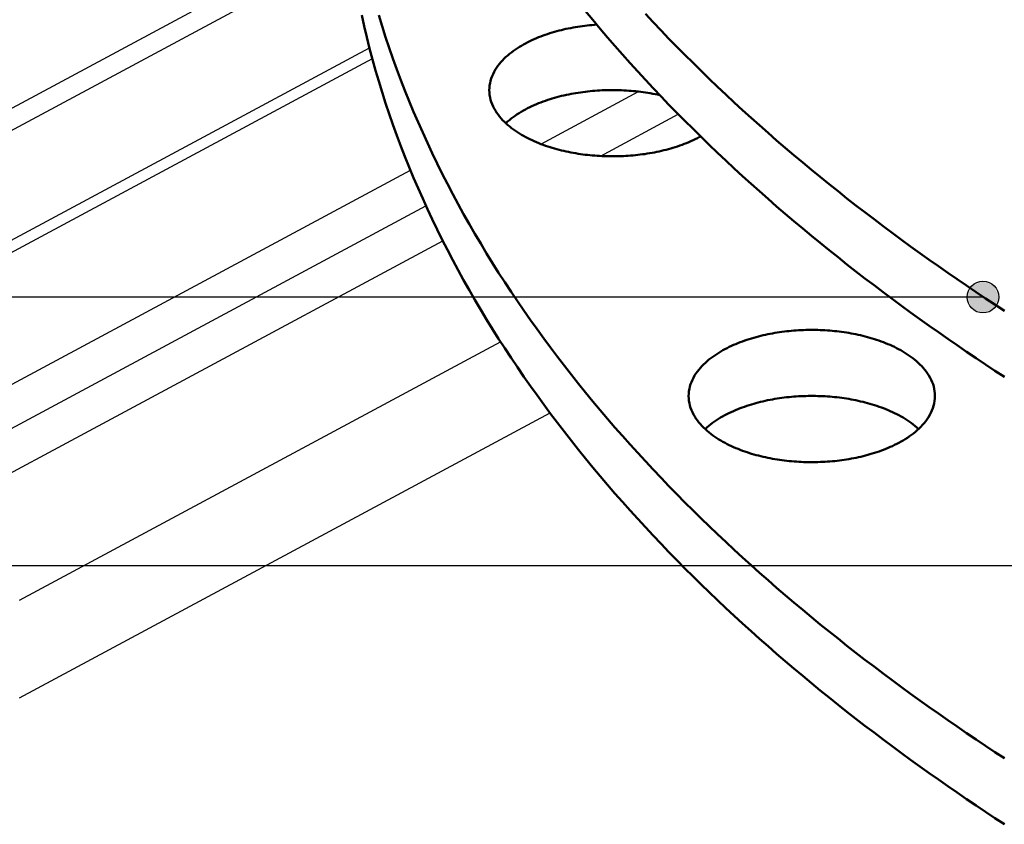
# Model space of a CAD drawing. Header units: millimetres. Extents: x 0 to 841, y 0 to 594.
# Tile 3 of 36: x 173 to 223, y 312 to 352. Entities that reach past the tile are written whole.
import ezdxf

# ---------------------------------------------------------------- set-up
doc = ezdxf.new("R2010")
doc.units = ezdxf.units.MM
for name, color, linetype, lineweight in [('ACH', 7, 'CONTINUOUS', 13), ('COTA', 7, 'CONTINUOUS', 25), ('FINA', 7, 'CONTINUOUS', 25), ('VIS', 7, 'CONTINUOUS', 50)]:
    doc.layers.add(name, color=color, linetype=linetype, lineweight=lineweight)

msp = doc.modelspace()

# ---------------------------------------------------------------- hatches: boundary and pattern name
at = {"layer": 'ACH'}
h = msp.add_hatch(color=7, dxfattribs=at)
h.dxf.hatch_style = 1
h.paths.add_polyline_path([(222.715, 338.462), (222.48, 339.028), (221.915, 339.262), (221.349, 339.028), (221.115, 338.462), (221.349, 337.897), (221.915, 337.662), (222.48, 337.897)])

# ---------------------------------------------------------------- linework, layer by layer
at = {"layer": 'COTA'}
for p, q in [((221.915, 338.462), (122.645, 338.462)), ((289.584, 324.93), (97.44, 324.93))]:
    msp.add_line(p, q, dxfattribs=at)
msp.add_circle((221.915, 338.462), 0.8, dxfattribs=at)
at = {"layer": 'FINA'}
for points in [[(135.528, 327.844), (189.923, 357.048)], [(135.528, 326.736), (190.052, 356.01)], [(201.915, 352.85), (202.28, 352.407), (202.648, 351.968), (203.019, 351.531), (203.394, 351.097), (203.773, 350.666), (204.154, 350.238), (204.539, 349.813), (204.927, 349.391), (205.319, 348.972), (205.713, 348.556), (206.111, 348.142), (206.511, 347.732), (206.914, 347.324), (207.321, 346.92), (207.73, 346.518), (208.142, 346.119), (208.556, 345.722), (208.973, 345.329), (209.393, 344.938), (209.816, 344.551), (210.241, 344.166), (210.668, 343.783), (211.098, 343.404), (211.53, 343.027), (211.965, 342.653), (212.401, 342.281), (212.841, 341.912), (213.282, 341.546), (213.725, 341.183), (214.171, 340.822), (214.619, 340.464), (215.069, 340.108), (215.52, 339.755), (215.974, 339.404), (216.43, 339.056), (216.888, 338.711), (217.347, 338.368), (217.809, 338.027), (218.272, 337.689), (218.737, 337.354), (219.204, 337.021), (219.672, 336.69), (220.143, 336.362), (220.615, 336.036), (221.088, 335.713), (221.563, 335.392), (222.04, 335.073), (222.518, 334.757), (222.998, 334.443)], [(190.648, 352.65), (190.774, 352.091), (190.907, 351.533), (191.047, 350.977), (191.194, 350.422), (191.349, 349.87), (191.51, 349.32), (191.678, 348.772), (191.852, 348.225), (192.034, 347.681), (192.222, 347.14), (192.416, 346.6), (192.617, 346.063), (192.825, 345.529), (193.038, 344.996), (193.258, 344.467), (193.484, 343.94), (193.716, 343.415), (193.953, 342.893), (194.197, 342.374), (194.446, 341.858), (194.701, 341.344), (194.961, 340.833), (195.227, 340.325), (195.498, 339.82), (195.775, 339.317), (196.056, 338.818), (196.343, 338.321), (196.635, 337.827), (196.931, 337.337), (197.233, 336.849), (197.539, 336.364), (197.85, 335.882), (198.166, 335.403), (198.486, 334.927), (198.81, 334.455), (199.139, 333.985), (199.472, 333.518), (199.809, 333.054), (200.15, 332.593), (200.495, 332.135), (200.845, 331.681), (201.198, 331.229), (201.555, 330.78), (201.915, 330.334), (202.28, 329.891), (202.648, 329.452), (203.019, 329.015), (203.394, 328.581), (203.773, 328.15), (204.154, 327.722), (204.539, 327.297), (204.927, 326.875), (205.319, 326.456), (205.713, 326.04), (206.111, 325.626), (206.511, 325.216), (206.914, 324.808), (207.321, 324.403), (207.73, 324.002), (208.142, 323.603), (208.556, 323.206), (208.973, 322.813), (209.393, 322.422), (209.816, 322.035), (210.241, 321.65), (210.668, 321.267), (211.098, 320.888), (211.53, 320.511), (211.965, 320.137), (212.401, 319.765), (212.841, 319.396), (213.282, 319.03), (213.725, 318.667), (214.171, 318.306), (214.619, 317.948), (215.069, 317.592), (215.52, 317.239), (215.974, 316.888), (216.43, 316.54), (216.888, 316.195), (217.347, 315.852), (217.809, 315.511), (218.272, 315.173), (218.737, 314.838), (219.204, 314.505), (219.672, 314.174), (220.143, 313.846), (220.615, 313.52), (221.088, 313.197), (221.563, 312.876), (222.04, 312.557), (222.518, 312.241), (222.998, 311.927)], [(191.51, 352.642), (191.678, 352.094), (191.852, 351.547), (192.034, 351.003), (192.222, 350.462), (192.416, 349.922), (192.617, 349.385), (192.825, 348.851), (193.038, 348.318), (193.258, 347.789), (193.484, 347.262), (193.716, 346.737), (193.953, 346.215), (194.197, 345.696), (194.446, 345.18), (194.701, 344.666), (194.961, 344.155), (195.227, 343.647), (195.498, 343.142), (195.775, 342.639), (196.056, 342.14), (196.343, 341.643), (196.635, 341.149), (196.931, 340.659), (197.233, 340.171), (197.539, 339.686), (197.85, 339.204), (198.166, 338.725), (198.486, 338.25), (198.81, 337.777), (199.139, 337.307), (199.472, 336.84), (199.809, 336.376), (200.15, 335.915), (200.495, 335.457), (200.845, 335.003), (201.198, 334.551), (201.555, 334.102), (201.915, 333.656), (202.28, 333.213), (202.648, 332.774), (203.019, 332.337), (203.394, 331.903), (203.773, 331.472), (204.154, 331.044), (204.539, 330.619), (204.927, 330.197), (205.319, 329.778), (205.713, 329.362), (206.111, 328.948), (206.511, 328.538), (206.914, 328.13), (207.321, 327.726), (207.73, 327.324), (208.142, 326.925), (208.556, 326.528), (208.973, 326.135), (209.393, 325.744), (209.816, 325.357), (210.241, 324.972), (210.668, 324.589), (211.098, 324.21), (211.53, 323.833), (211.965, 323.459), (212.401, 323.087), (212.841, 322.718), (213.282, 322.352), (213.725, 321.989), (214.171, 321.628), (214.619, 321.27), (215.069, 320.914), (215.52, 320.561), (215.974, 320.21), (216.43, 319.862), (216.888, 319.517), (217.347, 319.174), (217.809, 318.833), (218.272, 318.495), (218.737, 318.16), (219.204, 317.827), (219.672, 317.496), (220.143, 317.168), (220.615, 316.842), (221.088, 316.519), (221.563, 316.198), (222.04, 315.879), (222.518, 315.563), (222.998, 315.249)], [(204.927, 352.713), (205.319, 352.294), (205.713, 351.878), (206.111, 351.464), (206.511, 351.054), (206.914, 350.646), (207.321, 350.242), (207.73, 349.84), (208.142, 349.441), (208.556, 349.044), (208.973, 348.651), (209.393, 348.26), (209.816, 347.873), (210.241, 347.488), (210.668, 347.105), (211.098, 346.726), (211.53, 346.349), (211.965, 345.975), (212.401, 345.603), (212.841, 345.234), (213.282, 344.868), (213.725, 344.505), (214.171, 344.144), (214.619, 343.786), (215.069, 343.43), (215.52, 343.077), (215.974, 342.726), (216.43, 342.378), (216.888, 342.033), (217.347, 341.69), (217.809, 341.349), (218.272, 341.011), (218.737, 340.676), (219.204, 340.343), (219.672, 340.012), (220.143, 339.684), (220.615, 339.358), (221.088, 339.035), (221.563, 338.714), (222.04, 338.395), (222.518, 338.079), (222.998, 337.765)], [(197.07, 348.872), (197.074, 348.992), (197.087, 349.112), (197.107, 349.23), (197.134, 349.348), (197.169, 349.463), (197.211, 349.576), (197.259, 349.686), (197.313, 349.793), (197.372, 349.898), (197.437, 349.999), (197.506, 350.098), (197.58, 350.193), (197.657, 350.285), (197.738, 350.374), (197.822, 350.46), (197.909, 350.543), (197.999, 350.624), (198.091, 350.701), (198.185, 350.776), (198.282, 350.848), (198.38, 350.917), (198.48, 350.985), (198.581, 351.049), (198.684, 351.111), (198.788, 351.171), (198.894, 351.229), (199.001, 351.285), (199.108, 351.339), (199.217, 351.39), (199.327, 351.44), (199.437, 351.488), (199.548, 351.534), (199.66, 351.578), (199.773, 351.62), (199.886, 351.66), (200, 351.699), (200.115, 351.737), (200.23, 351.772), (200.345, 351.806), (200.461, 351.839), (200.577, 351.87), (200.694, 351.899), (200.811, 351.927), (200.928, 351.953), (201.046, 351.978), (201.164, 352.002), (201.282, 352.024), (201.401, 352.045), (201.519, 352.064), (201.638, 352.083), (201.758, 352.099), (201.877, 352.115), (201.996, 352.129), (202.116, 352.142), (202.236, 352.153), (202.356, 352.163), (202.476, 352.172)], [(135.528, 321.199), (191.04, 351.004)], [(156.926, 332.073), (191.183, 350.465)], [(207.651, 346.519), (207.545, 346.463), (207.437, 346.409), (207.328, 346.357), (207.218, 346.307), (207.107, 346.259), (206.996, 346.213), (206.884, 346.169), (206.771, 346.126), (206.657, 346.085), (206.543, 346.046), (206.428, 346.009), (206.313, 345.973), (206.197, 345.939), (206.081, 345.906), (205.965, 345.875), (205.848, 345.846), (205.73, 345.818), (205.613, 345.791), (205.495, 345.766), (205.376, 345.742), (205.258, 345.72), (205.139, 345.699), (205.02, 345.68), (204.9, 345.661), (204.781, 345.645), (204.661, 345.629), (204.542, 345.615), (204.422, 345.602), (204.301, 345.591), (204.181, 345.58), (204.061, 345.571), (203.941, 345.564), (203.82, 345.557), (203.7, 345.552), (203.579, 345.548), (203.458, 345.546), (203.338, 345.544), (203.217, 345.544), (203.096, 345.545), (202.976, 345.548), (202.855, 345.551), (202.735, 345.556), (202.614, 345.563), (202.494, 345.57), (202.373, 345.579), (202.253, 345.589), (202.133, 345.6), (202.013, 345.613), (201.893, 345.627), (201.774, 345.642), (201.654, 345.659), (201.535, 345.677), (201.416, 345.696), (201.297, 345.717), (201.178, 345.739), (201.06, 345.763), (200.942, 345.787), (200.824, 345.814), (200.707, 345.842), (200.59, 345.871), (200.473, 345.902), (200.357, 345.934), (200.241, 345.968), (200.126, 346.004), (200.011, 346.041), (199.897, 346.08), (199.783, 346.12), (199.67, 346.162), (199.558, 346.206), (199.446, 346.252), (199.335, 346.3), (199.225, 346.35), (199.116, 346.401), (199.008, 346.455), (198.901, 346.511), (198.795, 346.568), (198.691, 346.628), (198.587, 346.691), (198.486, 346.755), (198.385, 346.822), (198.287, 346.892), (198.19, 346.964), (198.095, 347.039), (198.003, 347.117), (197.913, 347.197), (197.826, 347.28), (197.741, 347.366), (197.66, 347.455), (197.582, 347.548), (197.508, 347.643), (197.439, 347.742), (197.374, 347.843), (197.314, 347.948), (197.26, 348.056), (197.211, 348.166), (197.169, 348.28), (197.134, 348.395), (197.107, 348.512), (197.087, 348.631), (197.074, 348.751), (197.07, 348.872)], [(197.898, 347.211), (197.988, 347.292), (198.081, 347.371), (198.176, 347.447), (198.273, 347.52), (198.372, 347.59), (198.473, 347.658), (198.575, 347.723), (198.679, 347.786), (198.784, 347.847), (198.891, 347.906), (198.998, 347.962), (199.107, 348.016), (199.217, 348.068), (199.328, 348.118), (199.439, 348.167), (199.552, 348.213), (199.665, 348.257), (199.778, 348.3), (199.893, 348.341), (200.008, 348.38), (200.124, 348.417), (200.24, 348.453), (200.356, 348.487), (200.473, 348.52), (200.591, 348.551), (200.709, 348.581), (200.827, 348.609), (200.946, 348.635), (201.065, 348.66), (201.184, 348.684), (201.303, 348.706), (201.423, 348.727), (201.543, 348.746), (201.663, 348.764), (201.783, 348.781), (201.904, 348.796), (202.025, 348.81), (202.146, 348.823), (202.267, 348.834), (202.388, 348.844), (202.509, 348.853), (202.63, 348.86), (202.752, 348.866), (202.873, 348.871), (202.994, 348.874), (203.116, 348.877), (203.238, 348.878), (203.359, 348.877), (203.481, 348.876), (203.602, 348.873), (203.723, 348.869), (203.845, 348.863), (203.966, 348.856), (204.087, 348.848), (204.209, 348.839), (204.33, 348.829), (204.451, 348.817), (204.571, 348.803), (204.692, 348.789), (204.813, 348.773), (204.933, 348.755), (205.053, 348.737), (205.173, 348.717), (205.292, 348.695), (205.412, 348.672), (205.531, 348.648), (205.65, 348.622)], [(199.669, 346.163), (204.584, 348.802)], [(202.671, 345.56), (206.582, 347.66)], [(207.701, 346.546), (207.693, 346.541), (207.685, 346.537), (207.676, 346.532), (207.668, 346.528), (207.66, 346.523), (207.651, 346.519)], [(163.113, 328.751), (193.098, 344.85)], [(163.113, 326.536), (193.879, 343.054)], [(167.238, 326.536), (194.726, 341.294)], [(207.102, 333.48), (207.106, 333.601), (207.118, 333.721), (207.138, 333.84), (207.165, 333.957), (207.2, 334.072), (207.242, 334.185), (207.29, 334.296), (207.345, 334.403), (207.404, 334.508), (207.469, 334.609), (207.539, 334.708), (207.612, 334.803), (207.69, 334.895), (207.771, 334.985), (207.855, 335.071), (207.942, 335.154), (208.032, 335.234), (208.125, 335.312), (208.219, 335.386), (208.316, 335.459), (208.414, 335.528), (208.514, 335.595), (208.616, 335.66), (208.719, 335.722), (208.824, 335.782), (208.929, 335.84), (209.036, 335.896), (209.144, 335.949), (209.253, 336.001), (209.363, 336.051), (209.473, 336.098), (209.585, 336.144), (209.697, 336.188), (209.81, 336.231), (209.923, 336.271), (210.037, 336.31), (210.152, 336.347), (210.267, 336.383), (210.383, 336.417), (210.499, 336.449), (210.615, 336.48), (210.732, 336.509), (210.85, 336.537), (210.967, 336.564), (211.085, 336.588), (211.203, 336.612), (211.322, 336.634), (211.44, 336.655), (211.559, 336.674), (211.678, 336.692), (211.798, 336.709), (211.917, 336.724), (212.037, 336.738), (212.157, 336.751), (212.277, 336.763), (212.397, 336.773), (212.517, 336.782), (212.637, 336.789), (212.758, 336.795), (212.878, 336.801), (212.999, 336.804), (213.119, 336.807), (213.24, 336.808), (213.36, 336.808), (213.481, 336.807), (213.601, 336.804), (213.722, 336.801), (213.842, 336.795), (213.962, 336.789), (214.083, 336.782), (214.203, 336.773), (214.323, 336.763), (214.443, 336.751), (214.563, 336.738), (214.682, 336.724), (214.802, 336.709), (214.921, 336.692), (215.04, 336.674), (215.159, 336.655), (215.278, 336.634), (215.397, 336.612), (215.515, 336.588), (215.633, 336.564), (215.75, 336.537), (215.867, 336.509), (215.984, 336.48), (216.101, 336.449), (216.217, 336.417), (216.333, 336.383), (216.448, 336.347), (216.562, 336.31), (216.676, 336.271), (216.79, 336.231), (216.903, 336.188), (217.015, 336.144), (217.126, 336.098), (217.237, 336.051), (217.347, 336.001), (217.456, 335.949), (217.564, 335.896), (217.67, 335.84), (217.776, 335.782), (217.881, 335.722), (217.984, 335.66), (218.086, 335.595), (218.186, 335.528), (218.284, 335.459), (218.381, 335.386), (218.475, 335.312), (218.567, 335.234), (218.657, 335.154), (218.744, 335.071), (218.829, 334.985), (218.91, 334.895), (218.987, 334.803), (219.061, 334.708), (219.13, 334.609), (219.195, 334.508), (219.255, 334.403), (219.309, 334.296), (219.358, 334.185), (219.399, 334.072), (219.434, 333.957), (219.462, 333.84), (219.482, 333.721), (219.494, 333.601), (219.498, 333.48)], [(173.426, 323.214), (197.636, 336.213)], [(217.683, 331.127), (217.576, 331.071), (217.468, 331.017), (217.359, 330.965), (217.249, 330.916), (217.138, 330.868), (217.027, 330.821), (216.915, 330.777), (216.802, 330.735), (216.688, 330.694), (216.574, 330.655), (216.459, 330.617), (216.344, 330.582), (216.228, 330.548), (216.112, 330.515), (215.996, 330.484), (215.879, 330.454), (215.761, 330.426), (215.644, 330.4), (215.526, 330.375), (215.407, 330.351), (215.289, 330.329), (215.17, 330.308), (215.051, 330.288), (214.932, 330.27), (214.812, 330.253), (214.693, 330.238), (214.573, 330.224), (214.453, 330.211), (214.333, 330.199), (214.212, 330.189), (214.092, 330.18), (213.972, 330.172), (213.851, 330.166), (213.731, 330.161), (213.61, 330.157), (213.49, 330.154), (213.369, 330.153), (213.248, 330.153), (213.128, 330.154), (213.007, 330.156), (212.886, 330.16), (212.766, 330.165), (212.645, 330.171), (212.525, 330.179), (212.405, 330.188), (212.284, 330.198), (212.164, 330.209), (212.044, 330.222), (211.924, 330.236), (211.805, 330.251), (211.685, 330.268), (211.566, 330.285), (211.447, 330.305), (211.328, 330.326), (211.209, 330.348), (211.091, 330.371), (210.973, 330.396), (210.855, 330.422), (210.738, 330.45), (210.621, 330.48), (210.504, 330.51), (210.388, 330.543), (210.272, 330.577), (210.157, 330.612), (210.042, 330.649), (209.928, 330.688), (209.814, 330.729), (209.701, 330.771), (209.589, 330.815), (209.477, 330.861), (209.367, 330.909), (209.257, 330.958), (209.147, 331.01), (209.039, 331.063), (208.932, 331.119), (208.827, 331.177), (208.722, 331.237), (208.619, 331.299), (208.517, 331.364), (208.416, 331.431), (208.318, 331.501), (208.221, 331.573), (208.126, 331.648), (208.034, 331.725), (207.944, 331.805), (207.857, 331.889), (207.772, 331.975), (207.691, 332.064), (207.613, 332.156), (207.54, 332.252), (207.47, 332.35), (207.405, 332.452), (207.345, 332.557), (207.291, 332.664), (207.243, 332.775), (207.201, 332.888), (207.166, 333.003), (207.138, 333.121), (207.118, 333.24), (207.106, 333.36), (207.102, 333.48)], [(207.929, 331.819), (208.019, 331.9), (208.111, 331.979), (208.205, 332.054), (208.302, 332.127), (208.401, 332.197), (208.501, 332.264), (208.603, 332.33), (208.706, 332.392), (208.811, 332.453), (208.916, 332.511), (209.024, 332.567), (209.132, 332.621), (209.241, 332.673), (209.351, 332.723), (209.462, 332.771), (209.574, 332.818), (209.686, 332.862), (209.799, 332.905), (209.913, 332.945), (210.027, 332.985), (210.142, 333.022), (210.258, 333.058), (210.374, 333.092), (210.49, 333.125), (210.607, 333.156), (210.724, 333.185), (210.842, 333.213), (210.96, 333.24), (211.078, 333.265), (211.197, 333.289), (211.315, 333.311), (211.434, 333.332), (211.554, 333.351), (211.673, 333.37), (211.793, 333.386), (211.913, 333.402), (212.033, 333.416), (212.153, 333.429), (212.274, 333.44), (212.394, 333.45), (212.515, 333.459), (212.635, 333.467), (212.756, 333.473), (212.877, 333.478), (212.998, 333.482), (213.119, 333.485), (213.239, 333.486), (213.36, 333.486), (213.481, 333.485), (213.602, 333.482), (213.723, 333.478), (213.844, 333.473), (213.964, 333.467), (214.085, 333.459), (214.206, 333.45), (214.326, 333.44), (214.446, 333.429), (214.567, 333.416), (214.687, 333.402), (214.807, 333.386), (214.926, 333.37), (215.046, 333.351), (215.165, 333.332), (215.284, 333.311), (215.403, 333.289), (215.522, 333.265), (215.64, 333.24), (215.758, 333.213), (215.876, 333.185), (215.993, 333.156), (216.11, 333.125), (216.226, 333.092), (216.342, 333.058), (216.457, 333.022), (216.572, 332.985), (216.687, 332.945), (216.801, 332.905), (216.914, 332.862), (217.026, 332.818), (217.138, 332.771), (217.249, 332.723), (217.359, 332.673), (217.468, 332.621), (217.576, 332.567), (217.683, 332.511), (217.789, 332.453), (217.894, 332.392), (217.997, 332.33), (218.099, 332.264), (218.199, 332.197), (218.298, 332.127), (218.394, 332.054), (218.489, 331.979), (218.581, 331.9), (218.671, 331.819)], [(219.498, 333.48), (219.494, 333.356), (219.481, 333.232), (219.459, 333.109), (219.43, 332.988), (219.392, 332.869), (219.348, 332.752), (219.296, 332.638), (219.239, 332.528), (219.175, 332.42), (219.106, 332.316), (219.033, 332.215), (218.955, 332.118), (218.873, 332.024), (218.787, 331.933), (218.699, 331.846), (218.607, 331.761), (218.512, 331.68), (218.415, 331.601), (218.316, 331.526), (218.215, 331.453), (218.111, 331.383), (218.006, 331.315), (217.9, 331.25), (217.792, 331.187), (217.683, 331.127)], [(173.426, 318.293), (200.125, 332.627)]]:
    msp.add_lwpolyline(points, dxfattribs=at)
at = {"layer": 'VIS'}
for points in [[(201.915, 352.85), (202.28, 352.407), (202.648, 351.968), (203.019, 351.531), (203.394, 351.097), (203.773, 350.666), (204.154, 350.238), (204.539, 349.813), (204.927, 349.391), (205.319, 348.972), (205.713, 348.556), (206.111, 348.142), (206.511, 347.732), (206.914, 347.324), (207.321, 346.92), (207.73, 346.518), (208.142, 346.119), (208.556, 345.722), (208.973, 345.329), (209.393, 344.938), (209.816, 344.551), (210.241, 344.166), (210.668, 343.783), (211.098, 343.404), (211.53, 343.027), (211.965, 342.653), (212.401, 342.281), (212.841, 341.912), (213.282, 341.546), (213.725, 341.183), (214.171, 340.822), (214.619, 340.464), (215.069, 340.108), (215.52, 339.755), (215.974, 339.404), (216.43, 339.056), (216.888, 338.711), (217.347, 338.368), (217.809, 338.027), (218.272, 337.689), (218.737, 337.354), (219.204, 337.021), (219.672, 336.69), (220.143, 336.362), (220.615, 336.036), (221.088, 335.713), (221.563, 335.392), (222.04, 335.073), (222.518, 334.757), (222.998, 334.443)], [(190.648, 352.65), (190.774, 352.091), (190.907, 351.533), (191.047, 350.977), (191.194, 350.422), (191.349, 349.87), (191.51, 349.32), (191.678, 348.772), (191.852, 348.225), (192.034, 347.681), (192.222, 347.14), (192.416, 346.6), (192.617, 346.063), (192.825, 345.529), (193.038, 344.996), (193.258, 344.467), (193.484, 343.94), (193.716, 343.415), (193.953, 342.893), (194.197, 342.374), (194.446, 341.858), (194.701, 341.344), (194.961, 340.833), (195.227, 340.325), (195.498, 339.82), (195.775, 339.317), (196.056, 338.818), (196.343, 338.321), (196.635, 337.827), (196.931, 337.337), (197.233, 336.849), (197.539, 336.364), (197.85, 335.882), (198.166, 335.403), (198.486, 334.927), (198.81, 334.455), (199.139, 333.985), (199.472, 333.518), (199.809, 333.054), (200.15, 332.593), (200.495, 332.135), (200.845, 331.681), (201.198, 331.229), (201.555, 330.78), (201.915, 330.334), (202.28, 329.891), (202.648, 329.452), (203.019, 329.015), (203.394, 328.581), (203.773, 328.15), (204.154, 327.722), (204.539, 327.297), (204.927, 326.875), (205.319, 326.456), (205.713, 326.04), (206.111, 325.626), (206.511, 325.216), (206.914, 324.808), (207.321, 324.403), (207.73, 324.002), (208.142, 323.603), (208.556, 323.206), (208.973, 322.813), (209.393, 322.422), (209.816, 322.035), (210.241, 321.65), (210.668, 321.267), (211.098, 320.888), (211.53, 320.511), (211.965, 320.137), (212.401, 319.765), (212.841, 319.396), (213.282, 319.03), (213.725, 318.667), (214.171, 318.306), (214.619, 317.948), (215.069, 317.592), (215.52, 317.239), (215.974, 316.888), (216.43, 316.54), (216.888, 316.195), (217.347, 315.852), (217.809, 315.511), (218.272, 315.173), (218.737, 314.838), (219.204, 314.505), (219.672, 314.174), (220.143, 313.846), (220.615, 313.52), (221.088, 313.197), (221.563, 312.876), (222.04, 312.557), (222.518, 312.241), (222.998, 311.927)], [(191.51, 352.642), (191.678, 352.094), (191.852, 351.547), (192.034, 351.003), (192.222, 350.462), (192.416, 349.922), (192.617, 349.385), (192.825, 348.851), (193.038, 348.318), (193.258, 347.789), (193.484, 347.262), (193.716, 346.737), (193.953, 346.215), (194.197, 345.696), (194.446, 345.18), (194.701, 344.666), (194.961, 344.155), (195.227, 343.647), (195.498, 343.142), (195.775, 342.639), (196.056, 342.14), (196.343, 341.643), (196.635, 341.149), (196.931, 340.659), (197.233, 340.171), (197.539, 339.686), (197.85, 339.204), (198.166, 338.725), (198.486, 338.25), (198.81, 337.777), (199.139, 337.307), (199.472, 336.84), (199.809, 336.376), (200.15, 335.915), (200.495, 335.457), (200.845, 335.003), (201.198, 334.551), (201.555, 334.102), (201.915, 333.656), (202.28, 333.213), (202.648, 332.774), (203.019, 332.337), (203.394, 331.903), (203.773, 331.472), (204.154, 331.044), (204.539, 330.619), (204.927, 330.197), (205.319, 329.778), (205.713, 329.362), (206.111, 328.948), (206.511, 328.538), (206.914, 328.13), (207.321, 327.726), (207.73, 327.324), (208.142, 326.925), (208.556, 326.528), (208.973, 326.135), (209.393, 325.744), (209.816, 325.357), (210.241, 324.972), (210.668, 324.589), (211.098, 324.21), (211.53, 323.833), (211.965, 323.459), (212.401, 323.087), (212.841, 322.718), (213.282, 322.352), (213.725, 321.989), (214.171, 321.628), (214.619, 321.27), (215.069, 320.914), (215.52, 320.561), (215.974, 320.21), (216.43, 319.862), (216.888, 319.517), (217.347, 319.174), (217.809, 318.833), (218.272, 318.495), (218.737, 318.16), (219.204, 317.827), (219.672, 317.496), (220.143, 317.168), (220.615, 316.842), (221.088, 316.519), (221.563, 316.198), (222.04, 315.879), (222.518, 315.563), (222.998, 315.249)], [(204.927, 352.713), (205.319, 352.294), (205.713, 351.878), (206.111, 351.464), (206.511, 351.054), (206.914, 350.646), (207.321, 350.242), (207.73, 349.84), (208.142, 349.441), (208.556, 349.044), (208.973, 348.651), (209.393, 348.26), (209.816, 347.873), (210.241, 347.488), (210.668, 347.105), (211.098, 346.726), (211.53, 346.349), (211.965, 345.975), (212.401, 345.603), (212.841, 345.234), (213.282, 344.868), (213.725, 344.505), (214.171, 344.144), (214.619, 343.786), (215.069, 343.43), (215.52, 343.077), (215.974, 342.726), (216.43, 342.378), (216.888, 342.033), (217.347, 341.69), (217.809, 341.349), (218.272, 341.011), (218.737, 340.676), (219.204, 340.343), (219.672, 340.012), (220.143, 339.684), (220.615, 339.358), (221.088, 339.035), (221.563, 338.714), (222.04, 338.395), (222.518, 338.079), (222.998, 337.765)], [(197.07, 348.872), (197.074, 348.992), (197.087, 349.112), (197.107, 349.23), (197.134, 349.348), (197.169, 349.463), (197.211, 349.576), (197.259, 349.686), (197.313, 349.793), (197.372, 349.898), (197.437, 349.999), (197.506, 350.098), (197.58, 350.193), (197.657, 350.285), (197.738, 350.374), (197.822, 350.46), (197.909, 350.543), (197.999, 350.624), (198.091, 350.701), (198.185, 350.776), (198.282, 350.848), (198.38, 350.917), (198.48, 350.985), (198.581, 351.049), (198.684, 351.111), (198.788, 351.171), (198.894, 351.229), (199.001, 351.285), (199.108, 351.339), (199.217, 351.39), (199.327, 351.44), (199.437, 351.488), (199.548, 351.534), (199.66, 351.578), (199.773, 351.62), (199.886, 351.66), (200, 351.699), (200.115, 351.737), (200.23, 351.772), (200.345, 351.806), (200.461, 351.839), (200.577, 351.87), (200.694, 351.899), (200.811, 351.927), (200.928, 351.953), (201.046, 351.978), (201.164, 352.002), (201.282, 352.024), (201.401, 352.045), (201.519, 352.064), (201.638, 352.083), (201.758, 352.099), (201.877, 352.115), (201.996, 352.129), (202.116, 352.142), (202.236, 352.153), (202.356, 352.163), (202.476, 352.172)], [(207.651, 346.519), (207.545, 346.463), (207.437, 346.409), (207.328, 346.357), (207.218, 346.307), (207.107, 346.259), (206.996, 346.213), (206.884, 346.169), (206.771, 346.126), (206.657, 346.085), (206.543, 346.046), (206.428, 346.009), (206.313, 345.973), (206.197, 345.939), (206.081, 345.906), (205.965, 345.875), (205.848, 345.846), (205.73, 345.818), (205.613, 345.791), (205.495, 345.766), (205.376, 345.742), (205.258, 345.72), (205.139, 345.699), (205.02, 345.68), (204.9, 345.661), (204.781, 345.645), (204.661, 345.629), (204.542, 345.615), (204.422, 345.602), (204.301, 345.591), (204.181, 345.58), (204.061, 345.571), (203.941, 345.564), (203.82, 345.557), (203.7, 345.552), (203.579, 345.548), (203.458, 345.546), (203.338, 345.544), (203.217, 345.544), (203.096, 345.545), (202.976, 345.548), (202.855, 345.551), (202.735, 345.556), (202.614, 345.563), (202.494, 345.57), (202.373, 345.579), (202.253, 345.589), (202.133, 345.6), (202.013, 345.613), (201.893, 345.627), (201.774, 345.642), (201.654, 345.659), (201.535, 345.677), (201.416, 345.696), (201.297, 345.717), (201.178, 345.739), (201.06, 345.763), (200.942, 345.787), (200.824, 345.814), (200.707, 345.842), (200.59, 345.871), (200.473, 345.902), (200.357, 345.934), (200.241, 345.968), (200.126, 346.004), (200.011, 346.041), (199.897, 346.08), (199.783, 346.12), (199.67, 346.162), (199.558, 346.206), (199.446, 346.252), (199.335, 346.3), (199.225, 346.35), (199.116, 346.401), (199.008, 346.455), (198.901, 346.511), (198.795, 346.568), (198.691, 346.628), (198.587, 346.691), (198.486, 346.755), (198.385, 346.822), (198.287, 346.892), (198.19, 346.964), (198.095, 347.039), (198.003, 347.117), (197.913, 347.197), (197.826, 347.28), (197.741, 347.366), (197.66, 347.455), (197.582, 347.548), (197.508, 347.643), (197.439, 347.742), (197.374, 347.843), (197.314, 347.948), (197.26, 348.056), (197.211, 348.166), (197.169, 348.28), (197.134, 348.395), (197.107, 348.512), (197.087, 348.631), (197.074, 348.751), (197.07, 348.872)], [(197.898, 347.211), (197.988, 347.292), (198.081, 347.371), (198.176, 347.447), (198.273, 347.52), (198.372, 347.59), (198.473, 347.658), (198.575, 347.723), (198.679, 347.786), (198.784, 347.847), (198.891, 347.906), (198.998, 347.962), (199.107, 348.016), (199.217, 348.068), (199.328, 348.118), (199.439, 348.167), (199.552, 348.213), (199.665, 348.257), (199.778, 348.3), (199.893, 348.341), (200.008, 348.38), (200.124, 348.417), (200.24, 348.453), (200.356, 348.487), (200.473, 348.52), (200.591, 348.551), (200.709, 348.581), (200.827, 348.609), (200.946, 348.635), (201.065, 348.66), (201.184, 348.684), (201.303, 348.706), (201.423, 348.727), (201.543, 348.746), (201.663, 348.764), (201.783, 348.781), (201.904, 348.796), (202.025, 348.81), (202.146, 348.823), (202.267, 348.834), (202.388, 348.844), (202.509, 348.853), (202.63, 348.86), (202.752, 348.866), (202.873, 348.871), (202.994, 348.874), (203.116, 348.877), (203.238, 348.878), (203.359, 348.877), (203.481, 348.876), (203.602, 348.873), (203.723, 348.869), (203.845, 348.863), (203.966, 348.856), (204.087, 348.848), (204.209, 348.839), (204.33, 348.829), (204.451, 348.817), (204.571, 348.803), (204.692, 348.789), (204.813, 348.773), (204.933, 348.755), (205.053, 348.737), (205.173, 348.717), (205.292, 348.695), (205.412, 348.672), (205.531, 348.648), (205.65, 348.622)], [(207.701, 346.546), (207.693, 346.541), (207.685, 346.537), (207.676, 346.532), (207.668, 346.528), (207.66, 346.523), (207.651, 346.519)], [(207.102, 333.48), (207.106, 333.601), (207.118, 333.721), (207.138, 333.84), (207.165, 333.957), (207.2, 334.072), (207.242, 334.185), (207.29, 334.296), (207.345, 334.403), (207.404, 334.508), (207.469, 334.609), (207.539, 334.708), (207.612, 334.803), (207.69, 334.895), (207.771, 334.985), (207.855, 335.071), (207.942, 335.154), (208.032, 335.234), (208.125, 335.312), (208.219, 335.386), (208.316, 335.459), (208.414, 335.528), (208.514, 335.595), (208.616, 335.66), (208.719, 335.722), (208.824, 335.782), (208.929, 335.84), (209.036, 335.896), (209.144, 335.949), (209.253, 336.001), (209.363, 336.051), (209.473, 336.098), (209.585, 336.144), (209.697, 336.188), (209.81, 336.231), (209.923, 336.271), (210.037, 336.31), (210.152, 336.347), (210.267, 336.383), (210.383, 336.417), (210.499, 336.449), (210.615, 336.48), (210.732, 336.509), (210.85, 336.537), (210.967, 336.564), (211.085, 336.588), (211.203, 336.612), (211.322, 336.634), (211.44, 336.655), (211.559, 336.674), (211.678, 336.692), (211.798, 336.709), (211.917, 336.724), (212.037, 336.738), (212.157, 336.751), (212.277, 336.763), (212.397, 336.773), (212.517, 336.782), (212.637, 336.789), (212.758, 336.795), (212.878, 336.801), (212.999, 336.804), (213.119, 336.807), (213.24, 336.808), (213.36, 336.808), (213.481, 336.807), (213.601, 336.804), (213.722, 336.801), (213.842, 336.795), (213.962, 336.789), (214.083, 336.782), (214.203, 336.773), (214.323, 336.763), (214.443, 336.751), (214.563, 336.738), (214.682, 336.724), (214.802, 336.709), (214.921, 336.692), (215.04, 336.674), (215.159, 336.655), (215.278, 336.634), (215.397, 336.612), (215.515, 336.588), (215.633, 336.564), (215.75, 336.537), (215.867, 336.509), (215.984, 336.48), (216.101, 336.449), (216.217, 336.417), (216.333, 336.383), (216.448, 336.347), (216.562, 336.31), (216.676, 336.271), (216.79, 336.231), (216.903, 336.188), (217.015, 336.144), (217.126, 336.098), (217.237, 336.051), (217.347, 336.001), (217.456, 335.949), (217.564, 335.896), (217.67, 335.84), (217.776, 335.782), (217.881, 335.722), (217.984, 335.66), (218.086, 335.595), (218.186, 335.528), (218.284, 335.459), (218.381, 335.386), (218.475, 335.312), (218.567, 335.234), (218.657, 335.154), (218.744, 335.071), (218.829, 334.985), (218.91, 334.895), (218.987, 334.803), (219.061, 334.708), (219.13, 334.609), (219.195, 334.508), (219.255, 334.403), (219.309, 334.296), (219.358, 334.185), (219.399, 334.072), (219.434, 333.957), (219.462, 333.84), (219.482, 333.721), (219.494, 333.601), (219.498, 333.48)], [(217.683, 331.127), (217.576, 331.071), (217.468, 331.017), (217.359, 330.965), (217.249, 330.916), (217.138, 330.868), (217.027, 330.821), (216.915, 330.777), (216.802, 330.735), (216.688, 330.694), (216.574, 330.655), (216.459, 330.617), (216.344, 330.582), (216.228, 330.548), (216.112, 330.515), (215.996, 330.484), (215.879, 330.454), (215.761, 330.426), (215.644, 330.4), (215.526, 330.375), (215.407, 330.351), (215.289, 330.329), (215.17, 330.308), (215.051, 330.288), (214.932, 330.27), (214.812, 330.253), (214.693, 330.238), (214.573, 330.224), (214.453, 330.211), (214.333, 330.199), (214.212, 330.189), (214.092, 330.18), (213.972, 330.172), (213.851, 330.166), (213.731, 330.161), (213.61, 330.157), (213.49, 330.154), (213.369, 330.153), (213.248, 330.153), (213.128, 330.154), (213.007, 330.156), (212.886, 330.16), (212.766, 330.165), (212.645, 330.171), (212.525, 330.179), (212.405, 330.188), (212.284, 330.198), (212.164, 330.209), (212.044, 330.222), (211.924, 330.236), (211.805, 330.251), (211.685, 330.268), (211.566, 330.285), (211.447, 330.305), (211.328, 330.326), (211.209, 330.348), (211.091, 330.371), (210.973, 330.396), (210.855, 330.422), (210.738, 330.45), (210.621, 330.48), (210.504, 330.51), (210.388, 330.543), (210.272, 330.577), (210.157, 330.612), (210.042, 330.649), (209.928, 330.688), (209.814, 330.729), (209.701, 330.771), (209.589, 330.815), (209.477, 330.861), (209.367, 330.909), (209.257, 330.958), (209.147, 331.01), (209.039, 331.063), (208.932, 331.119), (208.827, 331.177), (208.722, 331.237), (208.619, 331.299), (208.517, 331.364), (208.416, 331.431), (208.318, 331.501), (208.221, 331.573), (208.126, 331.648), (208.034, 331.725), (207.944, 331.805), (207.857, 331.889), (207.772, 331.975), (207.691, 332.064), (207.613, 332.156), (207.54, 332.252), (207.47, 332.35), (207.405, 332.452), (207.345, 332.557), (207.291, 332.664), (207.243, 332.775), (207.201, 332.888), (207.166, 333.003), (207.138, 333.121), (207.118, 333.24), (207.106, 333.36), (207.102, 333.48)], [(207.929, 331.819), (208.019, 331.9), (208.111, 331.979), (208.205, 332.054), (208.302, 332.127), (208.401, 332.197), (208.501, 332.264), (208.603, 332.33), (208.706, 332.392), (208.811, 332.453), (208.916, 332.511), (209.024, 332.567), (209.132, 332.621), (209.241, 332.673), (209.351, 332.723), (209.462, 332.771), (209.574, 332.818), (209.686, 332.862), (209.799, 332.905), (209.913, 332.945), (210.027, 332.985), (210.142, 333.022), (210.258, 333.058), (210.374, 333.092), (210.49, 333.125), (210.607, 333.156), (210.724, 333.185), (210.842, 333.213), (210.96, 333.24), (211.078, 333.265), (211.197, 333.289), (211.315, 333.311), (211.434, 333.332), (211.554, 333.351), (211.673, 333.37), (211.793, 333.386), (211.913, 333.402), (212.033, 333.416), (212.153, 333.429), (212.274, 333.44), (212.394, 333.45), (212.515, 333.459), (212.635, 333.467), (212.756, 333.473), (212.877, 333.478), (212.998, 333.482), (213.119, 333.485), (213.239, 333.486), (213.36, 333.486), (213.481, 333.485), (213.602, 333.482), (213.723, 333.478), (213.844, 333.473), (213.964, 333.467), (214.085, 333.459), (214.206, 333.45), (214.326, 333.44), (214.446, 333.429), (214.567, 333.416), (214.687, 333.402), (214.807, 333.386), (214.926, 333.37), (215.046, 333.351), (215.165, 333.332), (215.284, 333.311), (215.403, 333.289), (215.522, 333.265), (215.64, 333.24), (215.758, 333.213), (215.876, 333.185), (215.993, 333.156), (216.11, 333.125), (216.226, 333.092), (216.342, 333.058), (216.457, 333.022), (216.572, 332.985), (216.687, 332.945), (216.801, 332.905), (216.914, 332.862), (217.026, 332.818), (217.138, 332.771), (217.249, 332.723), (217.359, 332.673), (217.468, 332.621), (217.576, 332.567), (217.683, 332.511), (217.789, 332.453), (217.894, 332.392), (217.997, 332.33), (218.099, 332.264), (218.199, 332.197), (218.298, 332.127), (218.394, 332.054), (218.489, 331.979), (218.581, 331.9), (218.671, 331.819)], [(219.498, 333.48), (219.494, 333.356), (219.481, 333.232), (219.459, 333.109), (219.43, 332.988), (219.392, 332.869), (219.348, 332.752), (219.296, 332.638), (219.239, 332.528), (219.175, 332.42), (219.106, 332.316), (219.033, 332.215), (218.955, 332.118), (218.873, 332.024), (218.787, 331.933), (218.699, 331.846), (218.607, 331.761), (218.512, 331.68), (218.415, 331.601), (218.316, 331.526), (218.215, 331.453), (218.111, 331.383), (218.006, 331.315), (217.9, 331.25), (217.792, 331.187), (217.683, 331.127)]]:
    msp.add_lwpolyline(points, dxfattribs=at)

doc.saveas('drawing.dxf')
